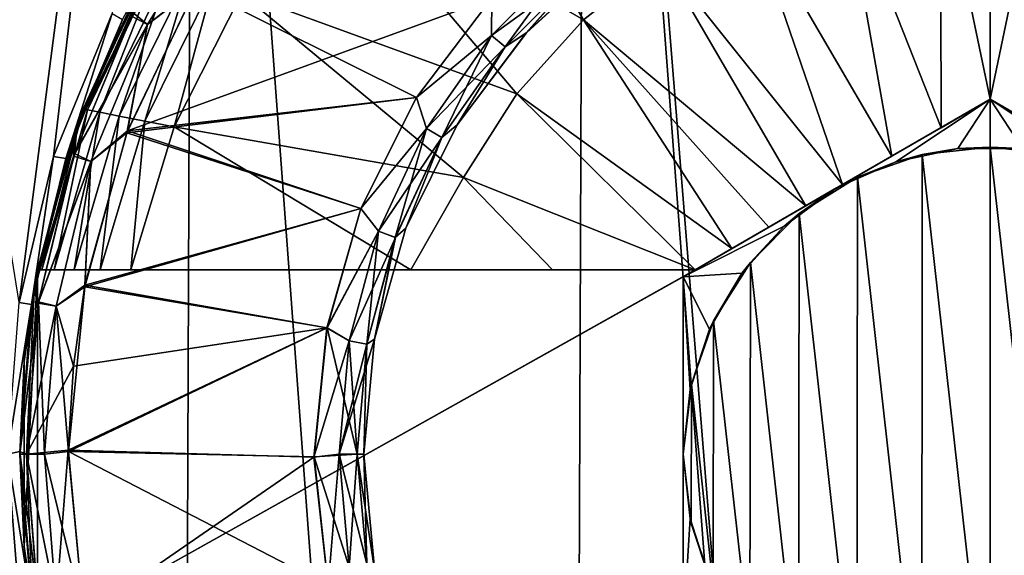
# Model space of a CAD drawing. Header units: metres. Extents: x -106 to 264, y -111 to 81.
# Tile 135 of 256: x 72.55 to 76.56, y 63.19 to 65.37. Entities that reach past the tile are written whole.
import ezdxf

# ---------------------------------------------------------------- set-up
doc = ezdxf.new("R2010")
doc.units = ezdxf.units.M
doc.layers.add('solid_20422013', color=7, linetype='CONTINUOUS')

msp = doc.modelspace()

# ---------------------------------------------------------------- linework, layer by layer
at = {"layer": 'solid_20422013'}
for points in [[(71.632423, 49.099998, 12.054324), (73.177734, 49.099998, 12.568316), (71.704552, 69.599998, 12.081467)], [(72.547424, 64.216606, -12.384554), (71.68119, 69.599998, -12.071612), (73.245956, 69.599998, -12.586223)], [(73.177734, 49.099998, 12.568316), (73.257263, 69.599998, 12.589034), (71.704552, 69.599998, 12.081467)], [(72.687759, 64.811119, -12.428468), (72.547424, 64.216606, -12.384554), (73.245956, 69.599998, -12.586223)], [(72.926109, 65.39241, -12.499092), (72.687759, 64.811119, -12.428468), (73.245956, 69.599998, -12.586223)], [(73.177734, 49.099998, 12.568316), (74.775185, 49.099998, 12.88507), (73.257263, 69.599998, 12.589034)], [(74.775185, 49.099998, 12.88507), (74.851753, 69.599998, 12.89344), (73.257263, 69.599998, 12.589034)], [(74.775185, 49.099998, 12.88507), (76.399704, 49.099998, 12.999613), (74.851753, 69.599998, 12.89344)], [(74.851753, 69.599998, 12.89344), (76.5, 49.099998, 13), (76.5, 69.599998, 13)], [(76.399704, 49.099998, 12.999613), (76.5, 49.099998, 13), (74.851753, 69.599998, 12.89344)], [(76.5, 69.599998, 13), (76.5, 49.099998, 13), (78.125351, 49.099998, 12.897993)], [(78.152206, 69.599998, 12.89389), (76.5, 69.599998, 13), (78.125351, 49.099998, 12.897993)], [(74.844498, 65.366539, -12.789077), (73.812675, 65.961937, -12.535121), (74.25087, 66.382431, -12.535121)], [(75.161827, 65.617584, -12.789077), (74.844498, 65.366539, -12.789077), (74.25087, 66.382431, -12.535121)], [(76.299919, 64.927856, -12.935447), (75.898712, 65.945168, -12.789077), (76.297691, 66.012558, -12.789077)], [(76.5, 65.043373, -12.925397), (76.297691, 66.012558, -12.789077), (76.702309, 66.012558, -12.789077)], [(76.5, 65.043373, -12.925397), (76.299919, 64.927856, -12.935447), (76.297691, 66.012558, -12.789077)], [(76.700081, 64.927856, -12.935447), (76.5, 65.043373, -12.925397), (76.702309, 66.012558, -12.789077)], [(74.57341, 65.066154, -12.789077), (73.451904, 65.473396, -12.535121), (73.812675, 65.961937, -12.535121)], [(74.844498, 65.366539, -12.789077), (74.57341, 65.066154, -12.789077), (73.812675, 65.961937, -12.535121)], [(76.099754, 64.812294, -12.941665), (75.516533, 65.812271, -12.789077), (75.898712, 65.945168, -12.789077)], [(76.299919, 64.927856, -12.935447), (76.099754, 64.812294, -12.941665), (75.898712, 65.945168, -12.789077)], [(73.004349, 65.381119, -10.800091), (73.069626, 65.347862, -10.726795), (73.385284, 65.862976, -10.726795)], [(73.385361, 65.862923, -8.673258), (73.069702, 65.347824, -8.673258), (73.011734, 65.395424, -8.6)], [(73.385284, 65.862976, -10.726795), (73.069626, 65.347862, -10.726795), (73.271286, 65.505508, -10.7)], [(73.267227, 65.49839, -8.7), (73.069702, 65.347824, -8.673258), (73.385361, 65.862923, -8.673258)], [(75.89946, 64.696655, -12.944049), (75.161827, 65.617584, -12.789077), (75.516533, 65.812271, -12.789077)], [(76.099754, 64.812294, -12.941665), (75.89946, 64.696655, -12.944049), (75.516533, 65.812271, -12.789077)], [(73.103905, 65.61718, -12.051724), (72.808105, 65.004425, -12.051724), (73.03994, 65.505386, -10.9)], [(72.825157, 65.001083, -12.181459), (72.808105, 65.004425, -12.051724), (73.103905, 65.61718, -12.051724)], [(73.119911, 65.610603, -12.181459), (72.825157, 65.001083, -12.181459), (73.103905, 65.61718, -12.051724)], [(74.796555, 65.630089, -8.726743), (74.46991, 65.303444, -8.726743), (74.471985, 65.456848, -8.7)], [(74.526062, 65.256332, -8.8), (74.46991, 65.303444, -8.726743), (74.796555, 65.630089, -8.726743)], [(74.469986, 65.303391, -10.673205), (74.843704, 65.573898, -10.599909), (74.796616, 65.63002, -10.673205)], [(74.469986, 65.303391, -10.673205), (74.796616, 65.63002, -10.673205), (74.471634, 65.456467, -10.7)], [(74.526062, 65.256332, -8.8), (74.796555, 65.630089, -8.726743), (74.843666, 65.573936, -8.8)], [(74.957794, 65.630791, -10.5), (74.611824, 65.31385, -10.5), (74.611992, 65.314041, -8.9)], [(74.843704, 65.573898, -10.599909), (74.611824, 65.31385, -10.5), (74.957794, 65.630791, -10.5)], [(74.843666, 65.573936, -8.8), (74.958046, 65.630981, -8.9), (74.611992, 65.314041, -8.9)], [(74.957794, 65.630791, -10.5), (74.611992, 65.314041, -8.9), (74.958046, 65.630981, -8.9)], [(75.749229, 64.609917, -12.943323), (74.844498, 65.366539, -12.789077), (75.161827, 65.617584, -12.789077)], [(75.89946, 64.696655, -12.944049), (75.749229, 64.609917, -12.943323), (75.161827, 65.617584, -12.789077)], [(72.875183, 64.991158, -12.302423), (72.825157, 65.001083, -12.181459), (73.119911, 65.610603, -12.181459)], [(73.16687, 65.591202, -12.302423), (72.875183, 64.991158, -12.302423), (73.119911, 65.610603, -12.181459)], [(72.954803, 64.975403, -12.406178), (72.875183, 64.991158, -12.302423), (73.16687, 65.591202, -12.302423)], [(73.2416, 65.560349, -12.406178), (72.954803, 64.975403, -12.406178), (73.16687, 65.591202, -12.302423)], [(74.469986, 65.303391, -10.673205), (74.5261, 65.256302, -10.599909), (74.843704, 65.573898, -10.599909)], [(74.526062, 65.256332, -8.8), (74.843666, 65.573936, -8.8), (74.611992, 65.314041, -8.9)], [(74.843704, 65.573898, -10.599909), (74.5261, 65.256302, -10.599909), (74.611824, 65.31385, -10.5)], [(73.06263, 65.546013, -8.5), (72.783195, 64.937111, -8.5), (72.96785, 65.368164, -8)], [(73.011734, 65.395424, -8.6), (72.783195, 64.937111, -8.5), (73.06263, 65.546013, -8.5)], [(73.2416, 65.560349, -12.406178), (73.058517, 64.95462, -12.485606), (72.954803, 64.975403, -12.406178)], [(73.2416, 65.560349, -12.406178), (73.338898, 65.519958, -12.485606), (73.058517, 64.95462, -12.485606)], [(73.004349, 65.381119, -10.800091), (73.03994, 65.505386, -10.9), (72.773041, 64.908531, -10.9)], [(72.808105, 65.004425, -12.051724), (72.773041, 64.908531, -10.9), (73.03994, 65.505386, -10.9)], [(73.267227, 65.49839, -8.7), (72.985321, 64.907455, -8.7), (73.069702, 65.347824, -8.673258)], [(74.165169, 65.051056, -8.7), (72.985321, 64.907455, -8.7), (73.267227, 65.49839, -8.7)], [(73.271286, 65.505508, -10.7), (72.988297, 64.915428, -10.7), (74.471634, 65.456467, -10.7)], [(73.069626, 65.347862, -10.726795), (72.988297, 64.915428, -10.7), (73.271286, 65.505508, -10.7)], [(73.058517, 64.95462, -12.485606), (73.338898, 65.519958, -12.485606), (73.178963, 64.93087, -12.535121)], [(73.338898, 65.519958, -12.485606), (73.451904, 65.473396, -12.535121), (73.178963, 64.93087, -12.535121)], [(74.471985, 65.456848, -8.7), (74.165169, 65.051056, -8.7), (73.267227, 65.49839, -8.7)], [(72.988297, 64.915428, -10.7), (74.164963, 65.050751, -10.7), (74.471634, 65.456467, -10.7)], [(74.35614, 64.724815, -12.789077), (73.178963, 64.93087, -12.535121), (73.451904, 65.473396, -12.535121)], [(74.57341, 65.066154, -12.789077), (74.35614, 64.724815, -12.789077), (73.451904, 65.473396, -12.535121)], [(74.469986, 65.303391, -10.673205), (74.471634, 65.456467, -10.7), (74.164963, 65.050751, -10.7)], [(74.46991, 65.303444, -8.726743), (74.165169, 65.051056, -8.7), (74.471985, 65.456848, -8.7)], [(72.73764, 64.802971, -8), (72.687759, 64.811119, -12.428468), (72.926109, 65.39241, -12.499092)], [(72.96785, 65.368164, -8), (72.73764, 64.802971, -8), (72.926109, 65.39241, -12.499092)], [(72.768761, 64.812355, -10.800091), (73.069626, 65.347862, -10.726795), (73.004349, 65.381119, -10.800091)], [(72.768761, 64.812355, -10.800091), (73.004349, 65.381119, -10.800091), (72.773041, 64.908531, -10.9)], [(73.011734, 65.395424, -8.6), (72.772141, 64.822533, -8.6), (72.783195, 64.937111, -8.5)], [(73.069702, 65.347824, -8.673258), (72.772141, 64.822533, -8.6), (73.011734, 65.395424, -8.6)], [(72.783195, 64.937111, -8.5), (72.73764, 64.802971, -8), (72.96785, 65.368164, -8)], [(72.768761, 64.812355, -10.800091), (72.838432, 64.789719, -10.726795), (73.069626, 65.347862, -10.726795)], [(73.069702, 65.347824, -8.673258), (72.838516, 64.789688, -8.673258), (72.772141, 64.822533, -8.6)], [(73.069626, 65.347862, -10.726795), (72.838432, 64.789719, -10.726795), (72.988297, 64.915428, -10.7)], [(72.985321, 64.907455, -8.7), (72.838516, 64.789688, -8.673258), (73.069702, 65.347824, -8.673258)], [(75.449043, 64.436607, -12.935407), (74.57341, 65.066154, -12.789077), (74.844498, 65.366539, -12.789077)], [(75.599106, 64.523239, -12.940442), (75.449043, 64.436607, -12.935407), (74.844498, 65.366539, -12.789077)], [(75.749229, 64.609917, -12.943323), (75.599106, 64.523239, -12.940442), (74.844498, 65.366539, -12.789077)], [(74.205032, 64.925003, -10.673205), (74.469986, 65.303391, -10.673205), (74.164963, 65.050751, -10.7)], [(74.46991, 65.303444, -8.726743), (74.204956, 64.925049, -8.726743), (74.165169, 65.051056, -8.7)], [(74.268433, 64.888397, -8.8), (74.204956, 64.925049, -8.726743), (74.46991, 65.303444, -8.726743)], [(74.205032, 64.925003, -10.673205), (74.5261, 65.256302, -10.599909), (74.469986, 65.303391, -10.673205)], [(74.268433, 64.888397, -8.8), (74.46991, 65.303444, -8.726743), (74.526062, 65.256332, -8.8)], [(74.611824, 65.31385, -10.5), (74.329773, 64.938889, -10.5), (74.329872, 64.939049, -8.9)], [(74.5261, 65.256302, -10.599909), (74.329773, 64.938889, -10.5), (74.611824, 65.31385, -10.5)], [(74.526062, 65.256332, -8.8), (74.611992, 65.314041, -8.9), (74.329872, 64.939049, -8.9)], [(74.611824, 65.31385, -10.5), (74.329872, 64.939049, -8.9), (74.611992, 65.314041, -8.9)], [(74.205032, 64.925003, -10.673205), (74.268478, 64.888374, -10.599909), (74.5261, 65.256302, -10.599909)], [(74.268433, 64.888397, -8.8), (74.526062, 65.256332, -8.8), (74.329872, 64.939049, -8.9)], [(74.5261, 65.256302, -10.599909), (74.268478, 64.888374, -10.599909), (74.329773, 64.938889, -10.5)], [(75.299042, 64.349998, -12.928216), (74.35614, 64.724815, -12.789077), (74.57341, 65.066154, -12.789077)], [(75.449043, 64.436607, -12.935407), (75.299042, 64.349998, -12.928216), (74.57341, 65.066154, -12.789077)], [(74.165169, 65.051056, -8.7), (73.938141, 64.599167, -8.7), (72.985321, 64.907455, -8.7)], [(72.988297, 64.915428, -10.7), (73.938034, 64.598892, -10.7), (74.164963, 65.050751, -10.7)], [(74.205032, 64.925003, -10.673205), (74.164963, 65.050751, -10.7), (73.938034, 64.598892, -10.7)], [(74.204956, 64.925049, -8.726743), (73.938141, 64.599167, -8.7), (74.165169, 65.051056, -8.7)], [(76.5, 65.043373, -9.5), (75.25, 64.321686, -11.5), (75.299042, 64.349998, -11.5)], [(75.875, 64.682533, -9.5), (75.25, 64.321686, -11.5), (76.5, 65.043373, -9.5)], [(76.5, 65.043373, -12.925397), (75.299042, 64.349998, -12.928216), (75.449043, 64.436607, -12.935407)], [(75.299042, 64.349998, -11.5), (75.299042, 64.349998, -12.928216), (76.5, 65.043373, -12.925397)], [(76.5, 65.043373, -9.5), (75.299042, 64.349998, -11.5), (76.5, 65.043373, -12.925397)], [(76.5, 65.043373, -12.925397), (75.449043, 64.436607, -12.935407), (76.299919, 64.927856, -12.935447)], [(76.116577, 64.789421, -9.5), (75.875, 64.682533, -9.5), (76.5, 65.043373, -9.5)], [(76.116577, 64.789421, -9.5), (76.5, 65.043373, -9.5), (76.368469, 64.842865, -9.5)], [(76.368469, 64.842865, -9.5), (76.5, 65.043373, -9.5), (76.631531, 64.842865, -9.5)], [(76.5, 65.043373, -12.925397), (77.700958, 64.349998, -12.928216), (77.700958, 64.349998, -11.5)], [(77.75, 64.321686, -9.5), (76.5, 65.043373, -12.925397), (77.700958, 64.349998, -11.5)], [(76.700081, 64.927856, -12.935447), (77.700958, 64.349998, -12.928216), (76.5, 65.043373, -12.925397)], [(77.125, 64.682533, -9.5), (76.5, 65.043373, -12.925397), (77.75, 64.321686, -9.5)], [(77.125, 64.682533, -9.5), (76.5, 65.043373, -9.5), (76.5, 65.043373, -12.925397)], [(76.883423, 64.789421, -9.5), (76.5, 65.043373, -9.5), (77.125, 64.682533, -9.5)], [(76.631531, 64.842865, -9.5), (76.5, 65.043373, -9.5), (76.883423, 64.789421, -9.5)], [(72.808105, 65.004425, -12.051724), (72.621857, 64.349998, -12.051724), (72.773041, 64.908531, -10.9)], [(72.640045, 64.349998, -12.18362), (72.621857, 64.349998, -12.051724), (72.808105, 65.004425, -12.051724)], [(72.825157, 65.001083, -12.181459), (72.640045, 64.349998, -12.18362), (72.808105, 65.004425, -12.051724)], [(72.68959, 64.349998, -12.300368), (72.640045, 64.349998, -12.18362), (72.825157, 65.001083, -12.181459)], [(72.875183, 64.991158, -12.302423), (72.68959, 64.349998, -12.300368), (72.825157, 65.001083, -12.181459)], [(72.771751, 64.349998, -12.405633), (72.68959, 64.349998, -12.300368), (72.875183, 64.991158, -12.302423)], [(72.954803, 64.975403, -12.406178), (72.771751, 64.349998, -12.405633), (72.875183, 64.991158, -12.302423)], [(72.954803, 64.975403, -12.406178), (72.87648, 64.349998, -12.484157), (72.771751, 64.349998, -12.405633)], [(72.954803, 64.975403, -12.406178), (73.058517, 64.95462, -12.485606), (72.87648, 64.349998, -12.484157)], [(72.783195, 64.937111, -8.5), (72.60997, 64.285698, -8.5), (72.73764, 64.802971, -8)], [(72.772141, 64.822533, -8.6), (72.60997, 64.285698, -8.5), (72.783195, 64.937111, -8.5)], [(72.87648, 64.349998, -12.484157), (73.058517, 64.95462, -12.485606), (73.001717, 64.349998, -12.535121)], [(73.058517, 64.95462, -12.485606), (73.178963, 64.93087, -12.535121), (73.001717, 64.349998, -12.535121)], [(74.329773, 64.938889, -10.5), (74.121201, 64.5186, -10.5), (74.121246, 64.518715, -8.9)], [(74.268478, 64.888374, -10.599909), (74.121201, 64.5186, -10.5), (74.329773, 64.938889, -10.5)], [(74.268433, 64.888397, -8.8), (74.329872, 64.939049, -8.9), (74.121246, 64.518715, -8.9)], [(74.329773, 64.938889, -10.5), (74.121246, 64.518715, -8.9), (74.329872, 64.939049, -8.9)], [(72.768761, 64.812355, -10.800091), (72.773041, 64.908531, -10.9), (72.606758, 64.267204, -10.9)], [(72.621857, 64.349998, -11.5), (72.606758, 64.267204, -10.9), (72.773041, 64.908531, -10.9)], [(72.621857, 64.349998, -12.051724), (72.621857, 64.349998, -11.5), (72.773041, 64.908531, -10.9)], [(72.985321, 64.907455, -8.7), (72.814011, 64.280586, -8.7), (72.838516, 64.789688, -8.673258)], [(73.938141, 64.599167, -8.7), (72.814011, 64.280586, -8.7), (72.985321, 64.907455, -8.7)], [(72.988297, 64.915428, -10.7), (72.815323, 64.287689, -10.7), (73.938034, 64.598892, -10.7)], [(72.838432, 64.789719, -10.726795), (72.815323, 64.287689, -10.7), (72.988297, 64.915428, -10.7)], [(74.142174, 64.349998, -12.779625), (73.001717, 64.349998, -12.535121), (73.178963, 64.93087, -12.535121)], [(74.35614, 64.724815, -12.789077), (74.142174, 64.349998, -12.779625), (73.178963, 64.93087, -12.535121)], [(74.009811, 64.506355, -10.673205), (74.205032, 64.925003, -10.673205), (73.938034, 64.598892, -10.7)], [(74.204956, 64.925049, -8.726743), (74.009727, 64.506386, -8.726743), (73.938141, 64.599167, -8.7)], [(74.078606, 64.481316, -8.8), (74.009727, 64.506386, -8.726743), (74.204956, 64.925049, -8.726743)], [(74.009811, 64.506355, -10.673205), (74.268478, 64.888374, -10.599909), (74.205032, 64.925003, -10.673205)], [(74.078606, 64.481316, -8.8), (74.204956, 64.925049, -8.726743), (74.268433, 64.888397, -8.8)], [(76.299919, 64.927856, -12.935447), (75.449043, 64.436607, -12.935407), (75.599106, 64.523239, -12.940442)], [(76.299919, 64.927856, -12.935447), (75.599106, 64.523239, -12.940442), (76.099754, 64.812294, -12.941665)], [(74.009811, 64.506355, -10.673205), (74.078651, 64.4813, -10.599909), (74.268478, 64.888374, -10.599909)], [(74.078606, 64.481316, -8.8), (74.268433, 64.888397, -8.8), (74.121246, 64.518715, -8.9)], [(74.268478, 64.888374, -10.599909), (74.078651, 64.4813, -10.599909), (74.121201, 64.5186, -10.5)], [(72.597183, 64.208702, -8), (72.547424, 64.216606, -12.384554), (72.687759, 64.811119, -12.428468)], [(72.73764, 64.802971, -8), (72.597183, 64.208702, -8), (72.687759, 64.811119, -12.428468)], [(72.625046, 64.21373, -10.800091), (72.768761, 64.812355, -10.800091), (72.606758, 64.267204, -10.9)], [(72.772141, 64.822533, -8.6), (72.625938, 64.219025, -8.6), (72.60997, 64.285698, -8.5)], [(72.625046, 64.21373, -10.800091), (72.838432, 64.789719, -10.726795), (72.768761, 64.812355, -10.800091)], [(72.838516, 64.789688, -8.673258), (72.625938, 64.219025, -8.6), (72.772141, 64.822533, -8.6)], [(76.099754, 64.812294, -12.941665), (75.599106, 64.523239, -12.940442), (75.749229, 64.609917, -12.943323)], [(76.099754, 64.812294, -12.941665), (75.749229, 64.609917, -12.943323), (75.89946, 64.696655, -12.944049)], [(75.959511, 64.725922, -8.606045), (76.222939, 64.818909, -8.618547), (76.222229, 62.381256, -8.618525)], [(76.116577, 64.789421, -9.5), (76.222939, 64.818909, -8.618547), (75.959511, 64.725922, -8.606045)], [(76.116577, 64.789421, -9.5), (76.368469, 64.842865, -9.5), (76.222939, 64.818909, -8.618547)], [(76.222939, 64.818909, -8.618547), (76.499702, 62.350975, -8.623), (76.222229, 62.381256, -8.618525)], [(76.222939, 64.818909, -8.618547), (76.500168, 64.849022, -8.623), (76.499702, 62.350975, -8.623)], [(76.368469, 64.842865, -9.5), (76.500168, 64.849022, -8.623), (76.222939, 64.818909, -8.618547)], [(76.368469, 64.842865, -9.5), (76.631531, 64.842865, -9.5), (76.500168, 64.849022, -8.623)], [(76.500168, 64.849022, -8.623), (76.776939, 62.381065, -8.618552), (76.499702, 62.350975, -8.623)], [(76.500168, 64.849022, -8.623), (76.777649, 64.818771, -8.618529), (76.776939, 62.381065, -8.618552)], [(76.631531, 64.842865, -9.5), (76.777649, 64.818771, -8.618529), (76.500168, 64.849022, -8.623)], [(72.60997, 64.285698, -8.5), (72.597183, 64.208702, -8), (72.73764, 64.802971, -8)], [(72.625046, 64.21373, -10.800091), (72.697403, 64.202271, -10.726795), (72.838432, 64.789719, -10.726795)], [(72.838516, 64.789688, -8.673258), (72.697487, 64.202255, -8.673258), (72.625938, 64.219025, -8.6)], [(72.838432, 64.789719, -10.726795), (72.697403, 64.202271, -10.726795), (72.815323, 64.287689, -10.7)], [(72.814011, 64.280586, -8.7), (72.697487, 64.202255, -8.673258), (72.838516, 64.789688, -8.673258)], [(76.116577, 64.789421, -9.5), (75.959511, 64.725922, -8.606045), (75.875, 64.682533, -9.5)], [(74.718964, 64.349998, -12.865979), (74.142174, 64.349998, -12.779625), (74.35614, 64.724815, -12.789077)], [(74.718964, 64.349998, -12.865979), (74.35614, 64.724815, -12.789077), (75.299042, 64.349998, -12.928216)], [(75.722023, 64.578392, -8.587833), (75.875, 64.682533, -9.5), (75.959511, 64.725922, -8.606045)], [(75.722023, 64.578392, -8.587833), (75.959511, 64.725922, -8.606045), (75.957718, 62.47525, -8.605931)], [(75.959511, 64.725922, -8.606045), (76.222229, 62.381256, -8.618525), (75.957718, 62.47525, -8.605931)], [(75.875, 64.682533, -9.5), (75.25, 64.321686, -9.5), (75.25, 64.321686, -11.5)], [(75.661644, 64.526764, -9.5), (75.25, 64.321686, -9.5), (75.875, 64.682533, -9.5)], [(75.661644, 64.526764, -9.5), (75.875, 64.682533, -9.5), (75.722023, 64.578392, -8.587833)], [(73.938141, 64.599167, -8.7), (73.800484, 64.113426, -8.7), (72.814011, 64.280586, -8.7)], [(72.815323, 64.287689, -10.7), (73.8004, 64.113045, -10.7), (73.938034, 64.598892, -10.7)], [(74.009811, 64.506355, -10.673205), (73.938034, 64.598892, -10.7), (73.8004, 64.113045, -10.7)], [(74.009727, 64.506386, -8.726743), (73.800484, 64.113426, -8.7), (73.938141, 64.599167, -8.7)], [(75.524254, 64.37915, -8.567616), (75.722023, 64.578392, -8.587833), (75.719368, 62.623726, -8.587592)], [(75.661644, 64.526764, -9.5), (75.722023, 64.578392, -8.587833), (75.524254, 64.37915, -8.567616)], [(75.722023, 64.578392, -8.587833), (75.957718, 62.47525, -8.605931), (75.719368, 62.623726, -8.587592)], [(73.890259, 64.060165, -10.673205), (74.009811, 64.506355, -10.673205), (73.8004, 64.113045, -10.7)], [(74.009727, 64.506386, -8.726743), (73.890167, 64.060181, -8.726743), (73.800484, 64.113426, -8.7)], [(73.962349, 64.047455, -8.8), (73.890167, 64.060181, -8.726743), (74.009727, 64.506386, -8.726743)], [(73.890259, 64.060165, -10.673205), (74.078651, 64.4813, -10.599909), (74.009811, 64.506355, -10.673205)], [(73.962349, 64.047455, -8.8), (74.009727, 64.506386, -8.726743), (74.078606, 64.481316, -8.8)], [(74.121201, 64.5186, -10.5), (73.993164, 64.067207, -10.5), (73.993179, 64.067268, -8.9)], [(74.078651, 64.4813, -10.599909), (73.993164, 64.067207, -10.5), (74.121201, 64.5186, -10.5)], [(74.078606, 64.481316, -8.8), (74.121246, 64.518715, -8.9), (73.993179, 64.067268, -8.9)], [(74.121201, 64.5186, -10.5), (73.993179, 64.067268, -8.9), (74.121246, 64.518715, -8.9)], [(75.48941, 64.335342, -9.5), (75.25, 64.321686, -9.5), (75.661644, 64.526764, -9.5)], [(75.48941, 64.335342, -9.5), (75.661644, 64.526764, -9.5), (75.524254, 64.37915, -8.567616)], [(73.890259, 64.060165, -10.673205), (73.962402, 64.047447, -10.599909), (74.078651, 64.4813, -10.599909)], [(73.962349, 64.047455, -8.8), (74.078606, 64.481316, -8.8), (73.993179, 64.067268, -8.9)], [(74.078651, 64.4813, -10.599909), (73.962402, 64.047447, -10.599909), (73.993164, 64.067207, -10.5)], [(75.373711, 64.142189, -8.549129), (75.524254, 64.37915, -8.567616), (75.52227, 62.823143, -8.56739)], [(75.48941, 64.335342, -9.5), (75.524254, 64.37915, -8.567616), (75.373711, 64.142189, -8.549129)], [(75.524254, 64.37915, -8.567616), (75.719368, 62.623726, -8.587592), (75.52227, 62.823143, -8.56739)], [(72.621857, 64.349998, -11.5), (72.568008, 63.976719, -11.5), (72.606758, 64.267204, -10.9)], [(72.568008, 63.223282, -11.5), (72.568008, 63.976719, -11.5), (72.621857, 64.349998, -11.5)], [(72.568008, 63.223282, -11.5), (72.621857, 64.349998, -11.5), (72.621857, 62.849998, -11.5)], [(72.640045, 64.349998, -12.18362), (72.621857, 64.349998, -11.5), (72.621857, 64.349998, -12.051724)], [(75.299042, 64.349998, -11.5), (72.621857, 62.849998, -11.5), (72.621857, 64.349998, -11.5)], [(72.87648, 64.349998, -12.484157), (73.001717, 64.349998, -12.535121), (72.621857, 64.349998, -11.5)], [(74.142174, 64.349998, -12.779625), (72.621857, 64.349998, -11.5), (73.001717, 64.349998, -12.535121)], [(72.771751, 64.349998, -12.405633), (72.87648, 64.349998, -12.484157), (72.621857, 64.349998, -11.5)], [(72.68959, 64.349998, -12.300368), (72.621857, 64.349998, -11.5), (72.640045, 64.349998, -12.18362)], [(72.771751, 64.349998, -12.405633), (72.621857, 64.349998, -11.5), (72.68959, 64.349998, -12.300368)], [(74.718964, 64.349998, -12.865979), (72.621857, 64.349998, -11.5), (74.142174, 64.349998, -12.779625)], [(74.718964, 64.349998, -12.865979), (75.299042, 64.349998, -12.928216), (72.621857, 64.349998, -11.5)], [(75.299042, 64.349998, -11.5), (72.621857, 64.349998, -11.5), (75.299042, 64.349998, -12.928216)], [(75.25, 64.321686, -11.5), (72.621857, 62.849998, -11.5), (75.299042, 64.349998, -11.5)], [(75.35788, 64.107529, -9.5), (75.25, 64.321686, -9.5), (75.48941, 64.335342, -9.5)], [(75.35788, 64.107529, -9.5), (75.48941, 64.335342, -9.5), (75.373711, 64.142189, -8.549129)], [(75.25, 64.321686, -11.5), (75.25, 62.878311, -11.5), (72.621857, 62.849998, -11.5)], [(75.25, 64.321686, -9.5), (75.25, 62.878311, -11.5), (75.25, 64.321686, -11.5)], [(75.25, 63.599998, -9.5), (75.25, 62.878311, -11.5), (75.25, 64.321686, -9.5)], [(75.278221, 63.862656, -9.5), (75.25, 63.599998, -9.5), (75.25, 64.321686, -9.5)], [(75.278221, 63.862656, -9.5), (75.25, 64.321686, -9.5), (75.35788, 64.107529, -9.5)], [(72.625046, 64.21373, -10.800091), (72.606758, 64.267204, -10.9), (72.550003, 63.599998, -10.9)], [(72.550003, 63.600002, -11.5), (72.550003, 63.599998, -10.9), (72.606758, 64.267204, -10.9)], [(72.568008, 63.976719, -11.5), (72.550003, 63.600002, -11.5), (72.606758, 64.267204, -10.9)], [(72.60997, 64.285698, -8.5), (72.550018, 63.610729, -8.5), (72.597183, 64.208702, -8)], [(72.576797, 63.599998, -8.6), (72.550018, 63.610729, -8.5), (72.60997, 64.285698, -8.5)], [(72.625938, 64.219025, -8.6), (72.576797, 63.599998, -8.6), (72.60997, 64.285698, -8.5)], [(72.697403, 64.202271, -10.726795), (72.768204, 63.956985, -10.7), (72.815323, 64.287689, -10.7)], [(72.814011, 64.280586, -8.7), (72.748192, 63.610191, -8.7), (72.697487, 64.202255, -8.673258)], [(73.800484, 64.113426, -8.7), (72.748192, 63.610191, -8.7), (72.814011, 64.280586, -8.7)], [(72.815323, 64.287689, -10.7), (72.768204, 63.956985, -10.7), (73.8004, 64.113045, -10.7)], [(72.597183, 64.208702, -8), (72.5, 63.599998, -8), (72.547424, 64.216606, -12.384554)], [(72.625046, 64.21373, -10.800091), (72.550003, 63.599998, -10.9), (72.576744, 63.599998, -10.800091)], [(72.625046, 64.21373, -10.800091), (72.576744, 63.599998, -10.800091), (72.697403, 64.202271, -10.726795)], [(72.625938, 64.219025, -8.6), (72.650093, 63.599998, -8.673258), (72.576797, 63.599998, -8.6)], [(72.697487, 64.202255, -8.673258), (72.650093, 63.599998, -8.673258), (72.625938, 64.219025, -8.6)], [(72.550018, 63.610729, -8.5), (72.5, 63.599998, -8), (72.597183, 64.208702, -8)], [(72.697403, 64.202271, -10.726795), (72.576744, 63.599998, -10.800091), (72.768204, 63.956985, -10.7)], [(72.697487, 64.202255, -8.673258), (72.748192, 63.610191, -8.7), (72.650093, 63.599998, -8.673258)], [(75.283905, 63.884346, -8.536817), (75.373711, 64.142189, -8.549129), (75.372765, 63.05978, -8.549004)], [(75.35788, 64.107529, -9.5), (75.373711, 64.142189, -8.549129), (75.283905, 63.884346, -8.536817)], [(75.373711, 64.142189, -8.549129), (75.52227, 62.823143, -8.56739), (75.372765, 63.05978, -8.549004)], [(72.747337, 63.615059, -10.7), (73.747475, 63.587372, -10.7), (73.8004, 64.113045, -10.7)], [(72.768204, 63.956985, -10.7), (72.747337, 63.615059, -10.7), (73.8004, 64.113045, -10.7)], [(73.800484, 64.113426, -8.7), (73.747589, 63.587955, -8.7), (72.748192, 63.610191, -8.7)], [(73.890259, 64.060165, -10.673205), (73.8004, 64.113045, -10.7), (73.747475, 63.587372, -10.7)], [(73.923203, 63.599998, -8.8), (73.747589, 63.587955, -8.7), (73.800484, 64.113426, -8.7)], [(73.890167, 64.060181, -8.726743), (73.923203, 63.599998, -8.8), (73.800484, 64.113426, -8.7)], [(75.278221, 63.862656, -9.5), (75.35788, 64.107529, -9.5), (75.283905, 63.884346, -8.536817)], [(73.890259, 64.060165, -10.673205), (73.747475, 63.587372, -10.7), (73.849998, 63.599998, -10.673205)], [(73.849998, 63.599998, -10.673205), (73.949997, 63.599998, -10.5), (73.993164, 64.067207, -10.5)], [(73.962402, 64.047447, -10.599909), (73.849998, 63.599998, -10.673205), (73.993164, 64.067207, -10.5)], [(73.890259, 64.060165, -10.673205), (73.849998, 63.599998, -10.673205), (73.962402, 64.047447, -10.599909)], [(73.962349, 64.047455, -8.8), (73.923203, 63.599998, -8.8), (73.890167, 64.060181, -8.726743)], [(73.962349, 64.047455, -8.8), (73.993179, 64.067268, -8.9), (73.949997, 63.599998, -8.9)], [(73.949997, 63.599998, -10.5), (73.949997, 63.599998, -8.9), (73.993179, 64.067268, -8.9)], [(73.993164, 64.067207, -10.5), (73.949997, 63.599998, -10.5), (73.993179, 64.067268, -8.9)], [(73.962349, 64.047455, -8.8), (73.949997, 63.599998, -8.9), (73.923203, 63.599998, -8.8)], [(72.568008, 63.223282, -11.5), (72.550003, 63.600002, -11.5), (72.568008, 63.976719, -11.5)], [(72.576744, 63.599998, -10.800091), (72.747337, 63.615059, -10.7), (72.768204, 63.956985, -10.7)], [(75.283905, 63.884346, -8.536817), (75.283524, 63.316868, -8.536762), (75.25, 63.599998, -8.531919)], [(75.278221, 63.862656, -9.5), (75.283905, 63.884346, -8.536817), (75.25, 63.599998, -8.531919)], [(75.278221, 63.862656, -9.5), (75.25, 63.599998, -8.531919), (75.25, 63.599998, -9.5)], [(75.283905, 63.884346, -8.536817), (75.372765, 63.05978, -8.549004), (75.283524, 63.316868, -8.536762)], [(72.606819, 62.932419, -8.5), (72.5, 63.599998, -8), (72.550018, 63.610729, -8.5)], [(72.625938, 62.980976, -8.6), (72.606819, 62.932419, -8.5), (72.550018, 63.610729, -8.5)], [(72.625938, 62.980976, -8.6), (72.550018, 63.610729, -8.5), (72.576797, 63.599998, -8.6)], [(72.576744, 63.599998, -10.800091), (72.697403, 62.997726, -10.726795), (72.747337, 63.615059, -10.7)], [(72.748192, 63.610191, -8.7), (72.810356, 62.939514, -8.7), (72.650093, 63.599998, -8.673258)], [(72.697403, 62.997726, -10.726795), (72.809937, 62.941841, -10.7), (72.747337, 63.615059, -10.7)], [(72.747337, 63.615059, -10.7), (72.809937, 62.941841, -10.7), (73.747475, 63.587372, -10.7)], [(73.805061, 63.063042, -8.7), (72.810356, 62.939514, -8.7), (72.748192, 63.610191, -8.7)], [(73.747589, 63.587955, -8.7), (73.805061, 63.063042, -8.7), (72.748192, 63.610191, -8.7)], [(72.5, 63.599998, -12.369317), (72.550293, 62.969997, -12.385468), (71.725571, 49.099998, -12.09152)], [(72.597183, 62.991302, -8), (72.550293, 62.969997, -12.385468), (72.5, 63.599998, -12.369317)], [(72.5, 63.599998, -8), (72.597183, 62.991302, -8), (72.5, 63.599998, -12.369317)], [(72.606819, 62.932419, -8.5), (72.597183, 62.991302, -8), (72.5, 63.599998, -8)], [(72.568008, 63.223282, -11.5), (72.550003, 63.599998, -10.9), (72.550003, 63.600002, -11.5)], [(72.576744, 63.599998, -10.800091), (72.550003, 63.599998, -10.9), (72.6036, 62.951496, -10.9)], [(72.568008, 63.223282, -11.5), (72.6036, 62.951496, -10.9), (72.550003, 63.599998, -10.9)], [(72.625046, 62.986267, -10.800091), (72.697403, 62.997726, -10.726795), (72.576744, 63.599998, -10.800091)], [(72.625046, 62.986267, -10.800091), (72.576744, 63.599998, -10.800091), (72.6036, 62.951496, -10.9)], [(72.576797, 63.599998, -8.6), (72.650093, 63.599998, -8.673258), (72.697487, 62.997742, -8.673258)], [(72.625938, 62.980976, -8.6), (72.576797, 63.599998, -8.6), (72.697487, 62.997742, -8.673258)], [(72.810356, 62.939514, -8.7), (72.697487, 62.997742, -8.673258), (72.650093, 63.599998, -8.673258)], [(72.809937, 62.941841, -10.7), (73.805244, 63.062134, -10.7), (73.747475, 63.587372, -10.7)], [(73.849998, 63.599998, -10.673205), (73.747475, 63.587372, -10.7), (73.805244, 63.062134, -10.7)], [(73.923203, 63.599998, -8.8), (73.890167, 63.139816, -8.726743), (73.747589, 63.587955, -8.7)], [(73.890167, 63.139816, -8.726743), (73.805061, 63.063042, -8.7), (73.747589, 63.587955, -8.7)], [(73.890259, 63.139832, -10.673205), (73.849998, 63.599998, -10.673205), (73.805244, 63.062134, -10.7)], [(73.849998, 63.599998, -10.673205), (73.962402, 63.152554, -10.599909), (73.949997, 63.599998, -10.5)], [(73.890259, 63.139832, -10.673205), (73.962402, 63.152554, -10.599909), (73.849998, 63.599998, -10.673205)], [(73.962349, 63.152546, -8.8), (73.890167, 63.139816, -8.726743), (73.923203, 63.599998, -8.8)], [(73.923203, 63.599998, -8.8), (73.949997, 63.599998, -8.9), (73.995644, 63.119678, -8.9)], [(73.962349, 63.152546, -8.8), (73.923203, 63.599998, -8.8), (73.995644, 63.119678, -8.9)], [(73.995758, 63.11911, -10.5), (73.995644, 63.119678, -8.9), (73.949997, 63.599998, -8.9)], [(73.995758, 63.11911, -10.5), (73.949997, 63.599998, -8.9), (73.949997, 63.599998, -10.5)], [(73.962402, 63.152554, -10.599909), (73.995758, 63.11911, -10.5), (73.949997, 63.599998, -10.5)], [(75.25, 63.599998, -9.5), (75.25, 62.878311, -9.5), (75.25, 62.878311, -11.5)], [(75.278221, 63.337345, -9.5), (75.25, 62.878311, -9.5), (75.25, 63.599998, -9.5)], [(75.283524, 63.316868, -8.536762), (75.25, 63.599998, -9.5), (75.25, 63.599998, -8.531919)], [(75.283524, 63.316868, -8.536762), (75.278221, 63.337345, -9.5), (75.25, 63.599998, -9.5)], [(75.35788, 63.092476, -9.5), (75.25, 62.878311, -9.5), (75.278221, 63.337345, -9.5)], [(75.283524, 63.316868, -8.536762), (75.35788, 63.092476, -9.5), (75.278221, 63.337345, -9.5)], [(75.283524, 63.316868, -8.536762), (75.372765, 63.05978, -8.549004), (75.35788, 63.092476, -9.5)], [(72.568008, 63.223282, -11.5), (72.621857, 62.849998, -11.5), (72.6036, 62.951496, -10.9)]]:
    msp.add_3dface(points, dxfattribs=at)

doc.saveas('drawing.dxf')
